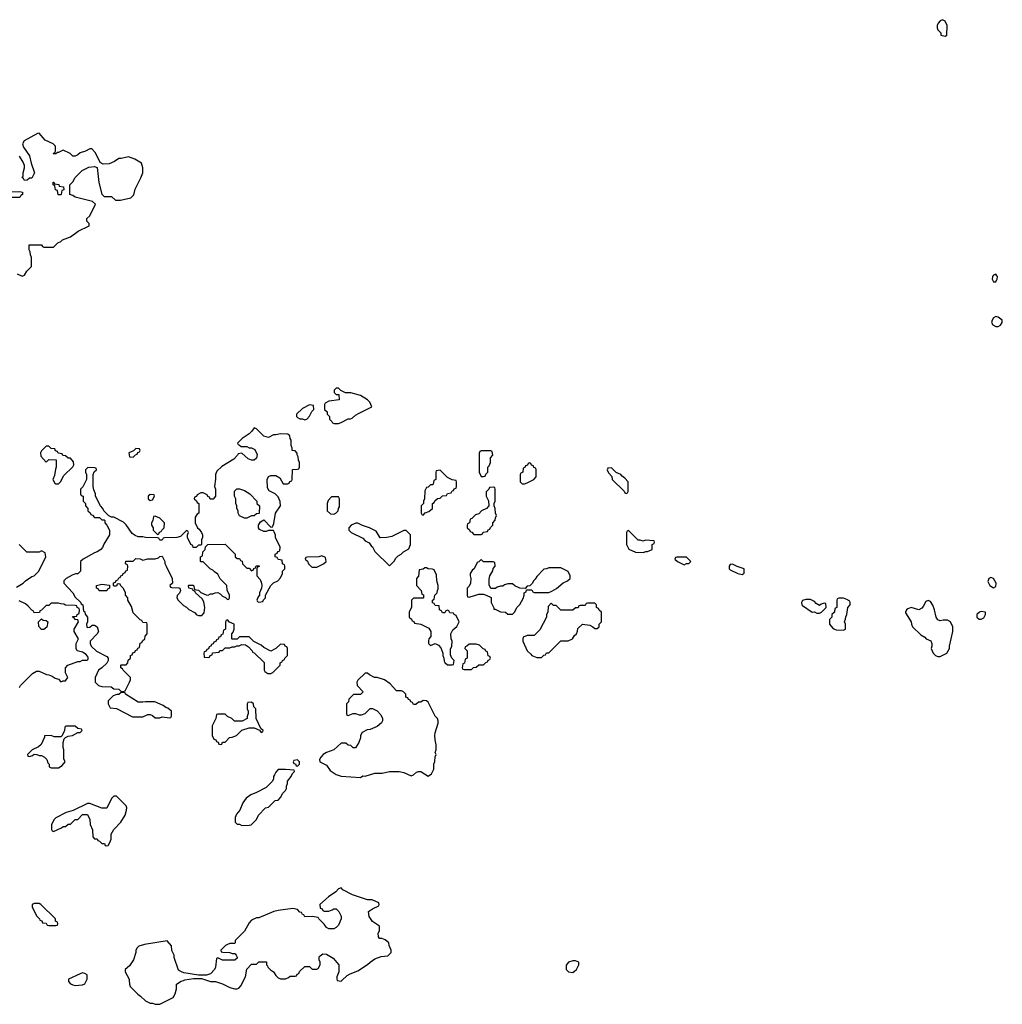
# Model space of a CAD drawing. Header units: inches. Extents: x 2701622 to 2964296, y 496201 to 720542.
# Tile 214 of 256: x 2831910 to 2840044, y 599802 to 607958. Entities that reach past the tile are written whole.
import ezdxf

# ---------------------------------------------------------------- set-up
doc = ezdxf.new("R2010")
doc.units = ezdxf.units.IN
doc.header["$MEASUREMENT"] = 0
for name, color, linetype in [('C8539', 7, 'Continuous'), ('C8630', 7, 'Continuous'), ('C8640', 7, 'Continuous')]:
    doc.layers.add(name, color=color, linetype=linetype)

msp = doc.modelspace()

# ---------------------------------------------------------------- linework, layer by layer
at = {"layer": 'C8539', "color": 4, "elevation": 4}
for points in [[(2832314, 600000), (2832314, 599990), (2832331.6, 599971.6), (2832350, 599962), (2832370, 599958), (2832430, 599962), (2832448.4, 599971.6), (2832462.9, 600000)], [(2832816.5, 600000), (2832818, 599970), (2832824.7, 599950), (2832887.1, 599887.1), (2832910.7, 599870.7), (2832950, 599832), (2832990, 599812), (2833010, 599812), (2833030, 599802), (2833070, 599802), (2833180.4, 599859.6), (2833198, 599890), (2833208.7, 599930), (2833209, 599970), (2833247, 599993), (2833266.9, 600000)], [(2833464.4, 600000), (2833490, 599992), (2833530, 599991.3), (2833590, 599971), (2833650, 599941), (2833690, 599931.3), (2833710, 599931.3), (2833723.1, 599936.9), (2833743.1, 599956.9), (2833763.7, 600000)], [(2834537.3, 600000), (2834538, 599998), (2834570, 599994), (2834576.6, 600000)]]:
    msp.add_lwpolyline(points, dxfattribs=at)
at = {"layer": 'C8630', "color": 4, "elevation": 4}
for points in [[(2839550, 607958), (2839530, 607948), (2839512, 607930), (2839504.7, 607910), (2839504.7, 607890), (2839510, 607874), (2839534, 607850), (2839534, 607830), (2839570, 607822), (2839586, 607830), (2839588, 607910), (2839570, 607946)], [(2832250, 606506), (2832227.3, 606507.3), (2832222, 606542), (2832206, 606550), (2832202, 606582), (2832186, 606590), (2832187.3, 606612.7), (2832192.7, 606612.7), (2832198, 606598), (2832232.7, 606592.7), (2832238, 606578), (2832272.7, 606572.7), (2832274, 606550), (2832258, 606542), (2832254, 606510)], [(2834550, 604906), (2834530, 604906), (2834514, 604890), (2834514, 604870), (2834530, 604854), (2834552.7, 604852.7), (2834554, 604810), (2834470, 604798), (2834438, 604782), (2834434, 604770), (2834434, 604730), (2834454, 604710), (2834454, 604690), (2834474, 604670), (2834474, 604650), (2834494, 604630), (2834498, 604618), (2834512.7, 604612.7), (2834550, 604612), (2834570, 604622), (2834628.9, 604651.1), (2834648.4, 604651.6), (2834662, 604658), (2834690, 604682), (2834720.2, 604699.8), (2834826, 604750), (2834808, 604790), (2834788, 604810), (2834730, 604844), (2834650, 604868), (2834608, 604868), (2834567.3, 604887.3)], [(2834310, 604768), (2834250, 604738), (2834202, 604690), (2834202, 604670), (2834210, 604662), (2834230, 604652), (2834250, 604652), (2834270, 604644.7), (2834286, 604650), (2834310, 604674), (2834328.4, 604711.6), (2834346, 604730), (2834342, 604762)], [(2833850, 604578), (2833832, 604550), (2833810, 604528), (2833751.6, 604488.4), (2833714, 604450), (2833718, 604438), (2833730, 604434), (2833742, 604422), (2833790, 604422), (2833810, 604412), (2833830, 604412), (2833856.9, 604396.9), (2833876.9, 604356.9), (2833870, 604326), (2833850, 604308), (2833830, 604308), (2833800.2, 604320.2), (2833750, 604366), (2833718, 604362), (2833714, 604350), (2833683.6, 604316.4), (2833582, 604258), (2833541, 604219), (2833531.3, 604190), (2833531.1, 604151.1), (2833522, 604090), (2833532, 604070), (2833532, 604010), (2833512.7, 603987.3), (2833487.3, 603987.3), (2833482, 604002), (2833467.3, 604007.3), (2833462, 604022), (2833430, 604038), (2833410, 604038), (2833378, 604022), (2833372.7, 604007.3), (2833358, 604002), (2833354, 603990), (2833372.7, 603972.7), (2833378, 603958), (2833394, 603950), (2833394, 603870), (2833378, 603862), (2833363.6, 603836.4), (2833362, 603790), (2833382, 603750), (2833396.9, 603736.9), (2833414, 603710), (2833422, 603690), (2833422, 603670), (2833414, 603650), (2833414, 603610), (2833410, 603606), (2833390, 603606), (2833370, 603586), (2833347.3, 603587.3), (2833342, 603602), (2833326, 603610), (2833298, 603670), (2833298, 603690), (2833306, 603710), (2833302, 603722), (2833290, 603726), (2833242, 603678), (2833210, 603668.7), (2833110, 603666), (2833098, 603662), (2833090, 603648), (2833070, 603648), (2833062, 603662), (2833050, 603666), (2832951.1, 603668.9), (2832930, 603675.3), (2832890, 603675.3), (2832864.7, 603684.7), (2832842, 603702), (2832792.5, 603772.5), (2832770, 603795.3), (2832690, 603838), (2832670, 603838), (2832648.4, 603848.4), (2832606, 603890), (2832598, 603910), (2832578, 603930), (2832538, 604010), (2832538, 604030), (2832523.1, 604063.1), (2832518, 604090), (2832518, 604190), (2832527.3, 604212.7), (2832546, 604230), (2832542, 604242), (2832530, 604246), (2832472.7, 604247.3), (2832454, 604230), (2832454, 604210), (2832462, 604190), (2832462, 604150), (2832431.6, 604088.4), (2832414, 604070), (2832414, 604030), (2832418, 604018), (2832434, 604010), (2832434, 603970), (2832454, 603950), (2832454, 603930), (2832474, 603910), (2832474, 603890), (2832492.7, 603872.7), (2832498, 603858), (2832512.7, 603852.7), (2832530, 603834), (2832570, 603834), (2832590, 603814), (2832610, 603814), (2832614, 603810), (2832614, 603790), (2832631.6, 603771.6), (2832652, 603730), (2832652, 603690), (2832606.4, 603613.6), (2832595.3, 603584.7), (2832582, 603570), (2832550, 603548.7), (2832530, 603542), (2832434, 603490), (2832414, 603470), (2832414, 603390), (2832391.6, 603368.4), (2832372.7, 603367.3), (2832343.6, 603356.4), (2832294, 603330), (2832274, 603310), (2832274, 603290), (2832351.1, 603211.1), (2832370, 603174), (2832412.7, 603132.7), (2832418, 603118), (2832431.6, 603111.6), (2832438, 603058), (2832450, 603054), (2832452.7, 603032.7), (2832472, 603010), (2832472, 602970), (2832462, 602950), (2832466.4, 602926.4), (2832470, 602922), (2832490, 602924.7), (2832510, 602942), (2832530, 602942), (2832551.3, 602930), (2832562, 602890), (2832552, 602870), (2832492, 602810), (2832492, 602790), (2832502, 602770), (2832546.4, 602726.4), (2832630, 602682), (2832642, 602670), (2832642, 602650), (2832631.1, 602628.9), (2832591.1, 602588.9), (2832562, 602570), (2832534, 602510), (2832534, 602470), (2832563.6, 602443.6), (2832590, 602434), (2832667.3, 602432.7), (2832690, 602414), (2832730, 602412), (2832750, 602394), (2832770, 602394), (2832782, 602398), (2832818, 602470), (2832826, 602490), (2832826, 602510), (2832766, 602570), (2832762, 602582), (2832746, 602590), (2832746, 602610), (2832750, 602614), (2832790, 602614), (2832806, 602630), (2832808.7, 602651.3), (2832826, 602670), (2832826, 602690), (2832842, 602698), (2832847.3, 602712.7), (2832862, 602718), (2832867.3, 602732.7), (2832882, 602738), (2832887.3, 602752.7), (2832902, 602758), (2832907.3, 602792.7), (2832922, 602798), (2832927.3, 602812.7), (2832946, 602830), (2832947.3, 602852.7), (2832966, 602870), (2832966, 602950), (2832962, 602962), (2832930, 602966), (2832922, 602982), (2832907.3, 602987.3), (2832850, 603046), (2832836.4, 603096.4), (2832806, 603150), (2832806, 603170), (2832786, 603190), (2832786, 603210), (2832770, 603246), (2832747.3, 603267.3), (2832742, 603282), (2832730, 603286), (2832718, 603282), (2832710, 603266), (2832690, 603266), (2832686, 603270), (2832687.3, 603292.7), (2832702, 603298), (2832707.3, 603312.7), (2832722, 603318), (2832730, 603334), (2832742, 603338), (2832746, 603350), (2832762, 603358), (2832766, 603370), (2832782, 603378), (2832787.3, 603392.7), (2832802, 603398), (2832806, 603430), (2832802, 603442), (2832786, 603450), (2832787.3, 603472.7), (2832850, 603474), (2832870, 603494), (2832907.3, 603492.7), (2832930, 603482), (2832970, 603491.3), (2833030, 603491.3), (2833059, 603501), (2833070, 603512), (2833090, 603514), (2833112, 603470), (2833112.7, 603452.7), (2833122, 603430), (2833172, 603330), (2833174, 603290), (2833154, 603270), (2833158, 603258), (2833170, 603254), (2833227.3, 603252.7), (2833234, 603250), (2833239.6, 603239.6), (2833242, 603230), (2833231.6, 603208.4), (2833212.7, 603187.3), (2833212, 603170), (2833222, 603150), (2833265.4, 603105.4), (2833290, 603092), (2833310, 603072), (2833363.6, 603043.6), (2833371.6, 603031.6), (2833390, 603022), (2833416.4, 603023.6), (2833436.4, 603043.6), (2833442, 603090), (2833434.6, 603134.6), (2833420.4, 603160.4), (2833366, 603210), (2833362, 603222), (2833346, 603230), (2833342, 603242), (2833308.9, 603248.9), (2833306, 603270), (2833310, 603274), (2833350, 603274), (2833358, 603238), (2833390, 603232), (2833410, 603212), (2833452.7, 603192.7), (2833470, 603192), (2833490, 603202), (2833510, 603202), (2833528.9, 603211.1), (2833550, 603212), (2833570, 603202), (2833590, 603182), (2833612.7, 603172.7), (2833630, 603154), (2833642, 603158), (2833646, 603170), (2833646, 603190), (2833627.3, 603232.7), (2833626, 603270), (2833570, 603326), (2833550, 603366), (2833523.1, 603383.1), (2833510, 603398), (2833486, 603410), (2833430, 603466), (2833410, 603466), (2833406, 603470), (2833406, 603510), (2833422, 603518), (2833426, 603550), (2833446, 603570), (2833447.3, 603592.7), (2833468.4, 603611.6), (2833610, 603614), (2833694, 603530), (2833694, 603510), (2833710, 603494), (2833730, 603494), (2833738, 603478), (2833752.7, 603472.7), (2833754, 603450), (2833790, 603414), (2833810, 603414), (2833830, 603394), (2833842, 603398), (2833847.3, 603412.7), (2833862, 603418), (2833867.3, 603432.7), (2833892.7, 603432.7), (2833892.7, 603427.3), (2833878, 603422), (2833874, 603410), (2833874, 603350), (2833899.6, 603319.6), (2833911.6, 603291.6), (2833914, 603270), (2833911.6, 603248.4), (2833894, 603210), (2833894, 603190), (2833883.6, 603176.4), (2833874, 603150), (2833878, 603138), (2833890, 603134), (2833922, 603138), (2833927.3, 603152.7), (2833946, 603170), (2833946, 603190), (2833988.9, 603271.1), (2834010, 603292), (2834046, 603310), (2834070, 603334), (2834086, 603370), (2834086, 603390), (2834106, 603410), (2834106, 603430), (2834102, 603442), (2834086, 603450), (2834082, 603482), (2834050, 603486), (2834042, 603502), (2834026, 603510), (2834026, 603530), (2834042, 603538), (2834050, 603554), (2834062, 603558), (2834066, 603590), (2834028, 603670), (2834027.3, 603687.3), (2834016.4, 603716.4), (2834010, 603726), (2833970, 603728), (2833950, 603718), (2833930, 603718), (2833896.4, 603736.4), (2833886, 603750), (2833886, 603770), (2833902, 603798), (2833930, 603814), (2833990, 603754), (2834002, 603758), (2834014.6, 603785.4), (2834028.7, 603870), (2834068, 603930), (2834067.3, 603967.3), (2834050, 604006), (2834026, 604030), (2833976.4, 604056.4), (2833960.4, 604080.4), (2833958, 604150), (2833970, 604174), (2833990, 604182), (2834030, 604182), (2834063.6, 604163.6), (2834090, 604114), (2834130, 604114), (2834142, 604118), (2834147.3, 604132.7), (2834162, 604138), (2834166, 604150), (2834167.3, 604232.7), (2834210, 604234), (2834222, 604238), (2834226, 604250), (2834226, 604290), (2834218, 604310), (2834216.4, 604336.4), (2834207.3, 604352.7), (2834207.3, 604367.3), (2834190, 604386), (2834166, 604390), (2834166, 604410), (2834158, 604430), (2834156.4, 604476.4), (2834148, 604490), (2834146, 604510), (2834130, 604526), (2834070, 604528), (2834030, 604518), (2834010, 604518), (2833970, 604498), (2833930, 604508.7), (2833870, 604568)], [(2832150, 604426), (2832130, 604426), (2832090, 604386), (2832082, 604370), (2832083.6, 604343.6), (2832130, 604294), (2832150, 604314), (2832212.7, 604312.7), (2832212.7, 604252.7), (2832205.4, 604234.6), (2832196.9, 604183.1), (2832184.7, 604150), (2832199.6, 604119.6), (2832210, 604112), (2832230, 604112), (2832248, 604130), (2832276.4, 604183.6), (2832350, 604254), (2832358, 604270), (2832356.4, 604296.4), (2832330, 604326), (2832310, 604326), (2832290, 604346), (2832267.3, 604347.3), (2832262, 604362), (2832227.3, 604367.3), (2832222, 604382), (2832207.3, 604387.3), (2832202, 604402), (2832170, 604406)], [(2832870, 604406), (2832852.7, 604387.3), (2832814, 604370), (2832818, 604338), (2832850, 604334), (2832867.3, 604352.7), (2832882, 604358), (2832887.3, 604372.7), (2832902, 604378), (2832906, 604390), (2832902, 604402)], [(2835810, 604386), (2835730, 604386), (2835718, 604382), (2835712.7, 604367.3), (2835714, 604210), (2835730, 604174), (2835750, 604174), (2835762, 604178), (2835767.3, 604192.7), (2835786, 604210), (2835786, 604250), (2835796.4, 604263.6), (2835806, 604290), (2835806, 604330), (2835826, 604350), (2835822, 604382)], [(2836130, 604286), (2836118, 604282), (2836112.7, 604267.3), (2836098, 604262), (2836092.7, 604247.3), (2836078, 604242), (2836074, 604210), (2836058, 604202), (2836054, 604190), (2836054, 604130), (2836070, 604114), (2836090, 604114), (2836110, 604122), (2836166, 604150), (2836186, 604170), (2836186, 604230), (2836182, 604242), (2836167.3, 604247.3), (2836162, 604262), (2836147.3, 604267.3), (2836142, 604282)], [(2835390, 604226), (2835358, 604222), (2835354, 604210), (2835354, 604150), (2835338, 604142), (2835334, 604110), (2835330, 604106), (2835310, 604106), (2835290, 604086), (2835278, 604082), (2835263.6, 604056.4), (2835262, 603990), (2835254, 603970), (2835254, 603950), (2835234, 603930), (2835234, 603870), (2835238, 603858), (2835250, 603854), (2835267.3, 603872.7), (2835296.4, 603883.6), (2835326, 603910), (2835326, 603950), (2835342, 603958), (2835347.3, 603972.7), (2835367.3, 603992.7), (2835390, 603994), (2835410, 604014), (2835442, 604018), (2835450, 604034), (2835482, 604038), (2835490, 604054), (2835502, 604058), (2835507.3, 604072.7), (2835522, 604078), (2835526, 604090), (2835526, 604130), (2835522, 604142), (2835490, 604146), (2835450, 604166)], [(2836810, 604246), (2836778, 604242), (2836774, 604230), (2836783.6, 604203.6), (2836812.7, 604172.7), (2836814, 604150), (2836912.7, 604052.7), (2836918, 604038), (2836930, 604034), (2836942, 604038), (2836946, 604050), (2836946, 604130), (2836920.4, 604160.4), (2836896.4, 604176.4), (2836886, 604190), (2836847.3, 604207.3)], [(2833770, 603828), (2833730, 603848), (2833718, 603870), (2833718, 603890), (2833708.4, 603908.4), (2833708, 603930), (2833698, 603950), (2833698, 603990), (2833688, 604010), (2833688.4, 604051.6), (2833708.4, 604071.6), (2833730, 604071.3), (2833770, 604058), (2833814, 604030), (2833874, 603970), (2833874, 603950), (2833894, 603930), (2833892.7, 603867.3), (2833870, 603866), (2833851.6, 603848.4), (2833830, 603848), (2833790, 603828)], [(2835830, 604086), (2835798, 604082), (2835794, 604070), (2835772.7, 604047.3), (2835772, 604010), (2835791.6, 603971.6), (2835794, 603930), (2835774, 603910), (2835734, 603890), (2835710, 603866), (2835683.6, 603856.4), (2835652.7, 603827.3), (2835638, 603822), (2835634, 603790), (2835618, 603782), (2835614, 603770), (2835614, 603750), (2835632.7, 603732.7), (2835638, 603718), (2835652.7, 603712.7), (2835670, 603694), (2835730, 603694), (2835742, 603698), (2835747.3, 603712.7), (2835782, 603718), (2835787.3, 603732.7), (2835802, 603738), (2835807.3, 603752.7), (2835826, 603770), (2835826, 603790), (2835847.3, 603812.7), (2835848.4, 603831.6), (2835858, 603850), (2835848, 603870), (2835846, 603910), (2835838, 603930), (2835838, 603950), (2835846, 603970), (2835847.3, 604067.3), (2835842, 604082)], [(2832990, 604026), (2832974, 604010), (2832974, 603990), (2832990, 603974), (2833010, 603982), (2833026, 604010), (2833022, 604022)], [(2834550, 604006), (2834490, 604006), (2834463.6, 603976.4), (2834454, 603950), (2834454, 603890), (2834483.6, 603863.6), (2834510, 603862), (2834526, 603870), (2834546, 603890), (2834548, 603910), (2834556.4, 603923.6), (2834558, 603990)], [(2833030, 603846), (2833018, 603842), (2833011.6, 603808.4), (2833002, 603790), (2833002, 603770), (2833014, 603750), (2833014, 603730), (2833050, 603694), (2833062, 603698), (2833067.3, 603712.7), (2833082, 603718), (2833086, 603730), (2833106, 603750), (2833108, 603790), (2833070, 603828)], [(2834710, 603788), (2834692.7, 603787.3), (2834654, 603770), (2834634, 603750), (2834634, 603730), (2834654, 603710), (2834750, 603662), (2834770, 603642), (2834803.6, 603623.6), (2834819.6, 603599.6), (2834831.3, 603591.3), (2834850, 603554), (2834970, 603434), (2835010, 603474), (2835023.1, 603496.9), (2835043.1, 603516.9), (2835068.4, 603531.6), (2835086, 603550), (2835130, 603574), (2835146, 603610), (2835146, 603690), (2835110, 603726), (2835090, 603726), (2834990, 603678), (2834950, 603668), (2834892.7, 603667.3), (2834860.4, 603720.4), (2834806, 603750), (2834748.9, 603768.9)], [(2836950, 603726), (2836938, 603722), (2836934, 603710), (2836934, 603610), (2836951.6, 603571.6), (2837006.4, 603546.4), (2837070, 603544.7), (2837092.7, 603552.7), (2837107.3, 603552.7), (2837146, 603570), (2837146, 603610), (2837162, 603618), (2837166, 603630), (2837162, 603642), (2837090, 603648), (2837070, 603638), (2837047.3, 603647.3), (2837030, 603648)], [(2834410, 603518), (2834387.3, 603507.3), (2834290, 603506), (2834278, 603502), (2834274, 603490), (2834292, 603472), (2834302, 603450), (2834325.4, 603425.4), (2834330, 603422), (2834370, 603422), (2834426, 603450), (2834446, 603470), (2834442, 603502)], [(2835730, 603486), (2835710, 603466), (2835698, 603462), (2835672, 603410), (2835659.6, 603400.4), (2835638, 603370), (2835638, 603350), (2835644.7, 603330), (2835642, 603290), (2835630, 603266), (2835614, 603250), (2835614, 603190), (2835618, 603178), (2835630, 603174), (2835710, 603198), (2835750, 603198), (2835771.6, 603191.6), (2835812.7, 603172.7), (2835814, 603130), (2835834, 603086), (2835834, 603074), (2835846, 603074), (2835890, 603054), (2835931.6, 603051.6), (2835950, 603034), (2835990, 603034), (2836010, 603054), (2836026, 603090), (2836050, 603114), (2836076.4, 603163.6), (2836086, 603190), (2836086, 603210), (2836102, 603218), (2836106, 603234), (2836150, 603234), (2836158, 603218), (2836170, 603214), (2836290, 603212), (2836316.4, 603223.6), (2836354.6, 603245.4), (2836410, 603294), (2836446, 603310), (2836466, 603330), (2836466, 603350), (2836450, 603386), (2836390, 603418), (2836290, 603418), (2836271.6, 603408.4), (2836250, 603406), (2836190, 603346), (2836176.9, 603323.1), (2836162, 603310), (2836154, 603290), (2836132.7, 603267.3), (2836110, 603266), (2836094, 603246), (2836050, 603248), (2836008.4, 603268.4), (2835990, 603286), (2835950, 603286), (2835923.6, 603276.4), (2835910, 603266), (2835890, 603266), (2835863.6, 603256.4), (2835850, 603246), (2835810, 603246), (2835796.4, 603276.4), (2835796.4, 603323.6), (2835802, 603350), (2835827.3, 603392.7), (2835828, 603412), (2835846, 603430), (2835842, 603462), (2835830, 603466), (2835750, 603466)], [(2837430, 603506), (2837350, 603506), (2837338, 603502), (2837334, 603490), (2837354, 603470), (2837410, 603442), (2837430, 603454), (2837450, 603454), (2837466, 603470)], [(2835276.4, 603416.4), (2835263.6, 603416.4), (2835250, 603406), (2835218, 603402), (2835211.6, 603348.4), (2835194, 603330), (2835194, 603270), (2835234, 603230), (2835238, 603198), (2835252.7, 603192.7), (2835254, 603170), (2835250, 603166), (2835170, 603166), (2835154, 603150), (2835152.7, 603092.7), (2835134, 603050), (2835134, 603010), (2835152.7, 602992.7), (2835158, 602978), (2835172.7, 602972.7), (2835178, 602958), (2835231.6, 602951.6), (2835296.9, 602916.9), (2835312, 602890), (2835312, 602850), (2835298, 602830), (2835292.7, 602812.7), (2835294, 602790), (2835310, 602774), (2835350, 602792), (2835376.9, 602776.9), (2835396, 602756), (2835412, 602710), (2835412, 602690), (2835422, 602670), (2835423.6, 602643.6), (2835430, 602634), (2835450, 602614), (2835490, 602614), (2835502, 602618), (2835506, 602650), (2835488, 602668), (2835476.4, 602696.4), (2835476.4, 602743.6), (2835488, 602770), (2835488.7, 602810), (2835482, 602830), (2835478, 602870), (2835496.4, 602903.6), (2835528.4, 602931.6), (2835548, 602970), (2835522, 603022), (2835506, 603030), (2835502, 603042), (2835470, 603046), (2835462, 603062), (2835450, 603066), (2835438, 603062), (2835430, 603046), (2835410, 603046), (2835402, 603062), (2835386, 603070), (2835382, 603102), (2835350, 603106), (2835342, 603122), (2835327.3, 603127.3), (2835326, 603150), (2835342, 603158), (2835346, 603190), (2835366, 603210), (2835368, 603230), (2835375.3, 603244.7), (2835375.3, 603270), (2835362, 603310), (2835360.4, 603360.4), (2835342, 603402), (2835327.3, 603407.3), (2835290, 603408)], [(2837810, 603448), (2837790, 603446), (2837782, 603430), (2837782, 603410), (2837790, 603402), (2837854, 603370), (2837890, 603362), (2837907.3, 603372.7), (2837906, 603410), (2837848.4, 603428.4)], [(2839950, 603338), (2839931.6, 603328.4), (2839925.4, 603305.4), (2839942, 603270), (2839970, 603251.3), (2839990, 603262), (2839992.7, 603290), (2839970, 603328)], [(2832630, 603226), (2832567.3, 603227.3), (2832562, 603242), (2832546, 603250), (2832546, 603270), (2832590, 603282), (2832652.7, 603272.7), (2832654, 603250), (2832638, 603242)], [(2838456.4, 603156.4), (2838416.4, 603156.4), (2838390, 603146), (2838382, 603130), (2838384.7, 603110), (2838390, 603104.7), (2838470, 603051.3), (2838490, 603052), (2838510, 603042), (2838530, 603042), (2838546, 603050), (2838586, 603090), (2838582, 603122), (2838570, 603126), (2838543.6, 603116.4), (2838530, 603106), (2838503.1, 603123.1), (2838490, 603138)], [(2838730, 603166), (2838690, 603166), (2838678, 603162), (2838674, 603150), (2838674, 603090), (2838658, 603082), (2838654, 603050), (2838634, 603030), (2838634, 603010), (2838614, 602990), (2838614, 602950), (2838639.6, 602919.6), (2838654, 602910), (2838670, 602904.7), (2838730, 602902), (2838746, 602910), (2838746, 602950), (2838738, 602970), (2838747.3, 602992.7), (2838748.4, 603011.6), (2838758, 603030), (2838766, 603090), (2838786, 603110), (2838786, 603130), (2838782, 603142), (2838756.4, 603156.4)], [(2839430, 603148), (2839410, 603138), (2839390, 603098), (2839376.9, 603083.1), (2839354, 603070), (2839290, 603088), (2839262, 603078), (2839252, 603070), (2839242, 603050), (2839243.6, 603043.6), (2839290.9, 602970.9), (2839292, 602950), (2839302, 602930), (2839370, 602862), (2839403.6, 602843.6), (2839414, 602830), (2839452.7, 602812.7), (2839462, 602790), (2839462, 602770), (2839454, 602750), (2839472, 602710), (2839490, 602692), (2839510, 602682), (2839530, 602682), (2839586, 602710), (2839608, 602750), (2839608, 602770), (2839635.3, 602890), (2839634, 602930), (2839614, 602970), (2839590, 602984), (2839555.3, 602984.7), (2839530, 602978), (2839510, 602986), (2839495.3, 603010), (2839484, 603070), (2839468.9, 603108.9), (2839450, 603138)], [(2836670, 603126), (2836610, 603126), (2836598, 603122), (2836590, 603106), (2836550, 603106), (2836538, 603102), (2836532.7, 603087.3), (2836510, 603086), (2836490, 603066), (2836390, 603066), (2836350, 603106), (2836330, 603106), (2836310, 603126), (2836283.6, 603096.4), (2836282, 603050), (2836272, 603030), (2836271.6, 603008.4), (2836216.9, 602903.1), (2836170, 602858), (2836110, 602858), (2836078, 602842), (2836074, 602830), (2836074, 602810), (2836112, 602730), (2836141, 602701), (2836150, 602692), (2836190, 602674), (2836230, 602674), (2836250, 602694), (2836262, 602698), (2836270, 602714), (2836290, 602714), (2836390, 602814), (2836450, 602812), (2836486, 602830), (2836503.1, 602856.9), (2836518, 602870), (2836527.3, 602892.7), (2836530, 602914), (2836568, 602952), (2836630, 602942), (2836654, 602930), (2836670, 602914), (2836690, 602914), (2836706, 602930), (2836706, 602950), (2836726, 602970), (2836726, 603050), (2836707.3, 603067.3), (2836702, 603082), (2836686, 603090), (2836686, 603110)], [(2839870, 603055.3), (2839854, 603050), (2839834, 603030), (2839834, 603010), (2839852.7, 602992.7), (2839870, 602992), (2839890, 603002), (2839906, 603030), (2839906, 603050)], [(2832090, 602908), (2832067.3, 602932.7), (2832066, 602970), (2832090, 602994), (2832103.6, 602983.6), (2832130, 602982), (2832142, 602970), (2832135.3, 602924.7), (2832110, 602908)], [(2833630, 602986), (2833618, 602982), (2833614, 602970), (2833614, 602910), (2833598, 602902), (2833592.7, 602867.3), (2833578, 602862), (2833572.7, 602847.3), (2833558, 602842), (2833552.7, 602827.3), (2833538, 602822), (2833532.7, 602807.3), (2833518, 602802), (2833512.7, 602787.3), (2833498, 602782), (2833492.7, 602767.3), (2833478, 602762), (2833472.7, 602747.3), (2833458, 602742), (2833452.7, 602727.3), (2833438, 602722), (2833434, 602710), (2833438, 602678), (2833470, 602674), (2833482, 602678), (2833487.3, 602692.7), (2833502, 602698), (2833507.3, 602712.7), (2833562, 602718), (2833567.3, 602732.7), (2833590, 602734), (2833610, 602754), (2833650, 602754), (2833670, 602762), (2833690, 602762), (2833708.4, 602771.6), (2833727.3, 602772.7), (2833750, 602782), (2833779.6, 602779.6), (2833803.6, 602763.6), (2833834, 602730), (2833838, 602718), (2833850, 602714), (2833932.7, 602632.7), (2833934, 602570), (2833938, 602558), (2833963.6, 602543.6), (2833990, 602542), (2834006, 602550), (2834066, 602610), (2834066, 602630), (2834082, 602638), (2834086, 602650), (2834102, 602658), (2834106, 602670), (2834126, 602690), (2834126, 602750), (2834122, 602762), (2834107.3, 602767.3), (2834102, 602782), (2834070, 602786), (2834030, 602748), (2833990, 602728), (2833930, 602758), (2833910, 602778), (2833848.4, 602808.4), (2833810, 602846), (2833730, 602846), (2833710, 602826), (2833670, 602826), (2833666, 602830), (2833666, 602870), (2833676.4, 602883.6), (2833686, 602910), (2833686, 602950), (2833647.3, 602967.3)], [(2835690, 602786), (2835630, 602786), (2835612.7, 602767.3), (2835598, 602762), (2835594, 602750), (2835614, 602730), (2835614, 602670), (2835598, 602662), (2835592.7, 602627.3), (2835578, 602622), (2835574, 602590), (2835578, 602578), (2835590, 602574), (2835650, 602574), (2835667.3, 602592.7), (2835690, 602594), (2835710, 602614), (2835750, 602614), (2835767.3, 602632.7), (2835782, 602638), (2835787.3, 602652.7), (2835802, 602658), (2835806, 602670), (2835802, 602682), (2835787.3, 602687.3), (2835782, 602722), (2835767.3, 602727.3), (2835762, 602742), (2835747.3, 602747.3), (2835716.4, 602776.4)], [(2834790, 602546), (2834770, 602546), (2834710, 602486), (2834702, 602470), (2834703.6, 602443.6), (2834754, 602390), (2834730, 602368), (2834672.7, 602367.3), (2834634, 602330), (2834631.6, 602308.4), (2834614, 602290), (2834614, 602210), (2834618, 602198), (2834630, 602194), (2834670, 602212), (2834690, 602212), (2834719.6, 602199.6), (2834740.4, 602199.6), (2834770, 602212), (2834810, 602252), (2834830, 602252), (2834870, 602232), (2834899.8, 602199.8), (2834912, 602170), (2834912, 602150), (2834905.4, 602134.6), (2834870, 602102), (2834810, 602078), (2834785.4, 602074.6), (2834745.4, 602054.6), (2834732, 602030), (2834731.1, 602008.9), (2834718, 601970), (2834690, 601926), (2834670, 601926), (2834650, 601946), (2834628.4, 601948.4), (2834610, 601966), (2834570, 601966), (2834510.9, 601909.1), (2834450, 601888.7), (2834422, 601870), (2834402, 601850), (2834392, 601830), (2834394, 601810), (2834450, 601782), (2834479.6, 601739.6), (2834530, 601704.7), (2834571.6, 601691.6), (2834730, 601682), (2834750, 601694), (2834770, 601692), (2834850, 601718), (2834910, 601718), (2834970, 601731.3), (2835051.1, 601731.1), (2835090, 601722), (2835150, 601694), (2835170, 601702), (2835194.6, 601725.4), (2835210, 601731.3), (2835230, 601731.3), (2835290, 601692), (2835318, 601710), (2835338, 601750), (2835338, 601790), (2835347.3, 601812.7), (2835348.4, 601851.6), (2835358, 601870), (2835348.7, 601888.7), (2835358, 601910), (2835358, 601950), (2835348.4, 601991.6), (2835346, 602030), (2835348, 602050), (2835375.3, 602130), (2835375.3, 602150), (2835368, 602170), (2835349.1, 602189.1), (2835290, 602306), (2835276.4, 602316.4), (2835250, 602318), (2835230, 602306), (2835210, 602306), (2835190, 602286), (2835170, 602286), (2835162, 602302), (2835147.3, 602307.3), (2835142, 602322), (2835127.3, 602327.3), (2835122, 602342), (2835107.3, 602347.3), (2835106, 602370), (2835086, 602390), (2835070, 602398), (2835030, 602398), (2834976.5, 602456.5), (2834930, 602488.7), (2834870, 602508.7), (2834846, 602510), (2834806, 602530)], [(2832770, 602386), (2832750, 602386), (2832731.6, 602368.4), (2832712.7, 602367.3), (2832683.6, 602356.4), (2832643.6, 602316.4), (2832642, 602290), (2832658, 602258), (2832711.6, 602251.6), (2832843.6, 602183.6), (2832930, 602182), (2832970, 602202), (2832990, 602202), (2833010, 602194), (2833030, 602174), (2833070, 602174), (2833090, 602182), (2833150, 602174), (2833162, 602178), (2833166, 602190), (2833166, 602230), (2833136.4, 602256.4), (2833120.4, 602260.4), (2833096.4, 602276.4), (2833027.3, 602307.3), (2832950, 602308.7), (2832930, 602304), (2832890, 602304), (2832786, 602370), (2832782, 602382)], [(2833830, 602306), (2833798, 602302), (2833794, 602290), (2833794, 602250), (2833802, 602230), (2833802, 602210), (2833792.7, 602187.3), (2833791.6, 602168.4), (2833751.6, 602148.4), (2833688.4, 602148.4), (2833666, 602170), (2833630, 602186), (2833610, 602206), (2833550, 602206), (2833538, 602202), (2833534, 602170), (2833502, 602110), (2833502, 602030), (2833518, 601998), (2833532.7, 601992.7), (2833538, 601978), (2833552.7, 601972.7), (2833558, 601958), (2833570, 601954), (2833582, 601958), (2833590, 601974), (2833610, 601974), (2833647.3, 602012.7), (2833670, 602014), (2833706, 602030), (2833750, 602072), (2833808.4, 602091.6), (2833851.6, 602091.6), (2833894, 602074), (2833910, 602054), (2833922, 602058), (2833926, 602070), (2833906, 602086), (2833868.4, 602168.4), (2833866, 602250), (2833847.3, 602267.3), (2833846, 602290)], [(2832292.7, 602107.3), (2832283.6, 602096.4), (2832282, 602070), (2832265.4, 602034.6), (2832258, 602022), (2832250, 602018), (2832196.4, 602016.4), (2832170, 602028), (2832114, 602026), (2832114, 602014), (2832086.4, 601953.6), (2832065.4, 601934.6), (2832014, 601910), (2831974, 601870), (2831978, 601858), (2831990, 601854), (2832016.4, 601863.6), (2832030, 601874), (2832051.6, 601871.6), (2832070, 601862), (2832090, 601862), (2832114, 601850), (2832134, 601830), (2832143.6, 601803.6), (2832154, 601790), (2832154, 601770), (2832170, 601762), (2832230, 601762), (2832260.4, 601779.6), (2832286, 601810), (2832276.4, 601836.4), (2832274, 601910), (2832268.7, 601930), (2832268.7, 601971.3), (2832278, 602002), (2832288, 602012), (2832310, 602022), (2832346, 602030), (2832390, 602054), (2832410, 602054), (2832426, 602070), (2832422, 602082), (2832390, 602086), (2832370, 602106)], [(2834210, 601826), (2834178, 601822), (2834174, 601810), (2834178, 601798), (2834192.7, 601792.7), (2834198, 601778), (2834210, 601774), (2834226, 601790), (2834226, 601810)], [(2834110, 601748), (2834050, 601746), (2834030, 601726), (2834018, 601702), (2834012, 601690), (2834012, 601670), (2834002, 601650), (2833950, 601598), (2833870, 601555.3), (2833823.5, 601536.5), (2833784.7, 601510), (2833758, 601470), (2833730.9, 601409.1), (2833703.6, 601376.4), (2833694, 601350), (2833694, 601310), (2833710, 601294), (2833730, 601294), (2833750, 601282), (2833810, 601284.7), (2833826, 601290), (2833870, 601334), (2833886, 601370), (2833946, 601430), (2833970, 601434), (2834026, 601490), (2834050, 601494), (2834070, 601514), (2834088.4, 601551.6), (2834110, 601574), (2834118, 601590), (2834118, 601610), (2834128, 601630), (2834128, 601650), (2834158, 601690), (2834167.3, 601712.7), (2834186, 601730), (2834182, 601742)], [(2832710, 601526), (2832690, 601526), (2832670, 601506), (2832630, 601428), (2832590, 601428), (2832490, 601466), (2832470, 601466), (2832351.6, 601408.4), (2832294, 601390), (2832210, 601348), (2832192, 601330), (2832172, 601290), (2832174, 601250), (2832178, 601238), (2832190, 601234), (2832256.4, 601263.6), (2832270, 601274), (2832290, 601274), (2832310, 601294), (2832330, 601294), (2832370, 601334), (2832390, 601334), (2832430, 601374), (2832470, 601374), (2832491.6, 601331.6), (2832492.7, 601292.7), (2832512.7, 601247.3), (2832514, 601190), (2832530, 601174), (2832550, 601174), (2832558, 601158), (2832570, 601154), (2832590, 601134), (2832612.7, 601132.7), (2832618, 601118), (2832630, 601114), (2832642, 601118), (2832656.4, 601143.6), (2832666, 601170), (2832668.4, 601211.6), (2832688, 601250), (2832748.4, 601311.6), (2832782, 601370), (2832795.3, 601410), (2832798, 601430), (2832790, 601446)], [(2832070, 600638), (2832030, 600638), (2832014, 600630), (2832014, 600610), (2832050, 600534), (2832074, 600510), (2832078, 600498), (2832092.7, 600492.7), (2832098, 600478), (2832130, 600474), (2832138, 600458), (2832150, 600454), (2832210, 600454), (2832222, 600458), (2832226, 600470), (2832222, 600482), (2832206, 600490), (2832206, 600510), (2832086, 600630)], [(2836510, 600162), (2836490, 600162), (2836454, 600150), (2836432.7, 600127.3), (2836434, 600090), (2836454, 600070), (2836490, 600064.7), (2836518, 600090), (2836538, 600130), (2836538, 600150)]]:
    msp.add_lwpolyline(points, close=True, dxfattribs=at)
for points in [[(2831890, 605852), (2831930, 605834), (2831950, 605842), (2831970, 605874), (2832007.3, 605912.7), (2832007.3, 605987.3), (2831998, 606010), (2831996.4, 606036.4), (2831987.3, 606052.7), (2831987.3, 606092.7), (2832090, 606094), (2832098, 606078), (2832110, 606074), (2832190, 606074), (2832226, 606110), (2832250, 606122), (2832264.7, 606135.3), (2832330, 606158), (2832394.6, 606205.4), (2832486, 606250), (2832486, 606270), (2832466, 606290), (2832466, 606310), (2832490, 606334), (2832538, 606430), (2832512.5, 606452.5), (2832370, 606489), (2832350, 606502), (2832326, 606510), (2832326, 606590), (2832350, 606614), (2832368.9, 606651.1), (2832426, 606710), (2832483.1, 606736.9), (2832530, 606742), (2832550, 606734), (2832566, 606610), (2832590, 606514), (2832610, 606494), (2832670, 606494), (2832703.6, 606463.6), (2832743.6, 606463.6), (2832830, 606482), (2832853.6, 606506.4), (2832865.6, 606554.4), (2832912.9, 606647.1), (2832928, 606690), (2832928, 606730), (2832918, 606770), (2832863.1, 606803.1), (2832810, 606822), (2832750, 606808), (2832730, 606808), (2832695.3, 606784.7), (2832650, 606765.2), (2832601.2, 606761.2), (2832576.4, 606776.4), (2832536.4, 606856.4), (2832507.3, 606887.3), (2832490, 606888), (2832454, 606870), (2832410, 606855.3), (2832390, 606838), (2832370, 606828.7), (2832350, 606828.7), (2832328.9, 606848.9), (2832270, 606878), (2832230, 606858), (2832222, 606858), (2832210, 606846), (2832190, 606846), (2832188, 606850), (2832202, 606858), (2832206, 606870), (2832206, 606910), (2832186, 606930), (2832120.2, 606960.2), (2832070, 607018), (2832056.4, 607016.4), (2831946.4, 606953.6), (2831932, 606930), (2831942, 606902), (2831991.3, 606830), (2832004.7, 606770), (2832032, 606690), (2832010, 606646), (2831990, 606646), (2831971.6, 606628.4), (2831950, 606626), (2831942, 606642), (2831928, 606650), (2831938, 606662), (2831938, 606690), (2831948.7, 606730), (2831948.7, 606750), (2831938, 606778), (2831908.9, 606828.9)], [(2831830, 606532), (2831910, 606534), (2831934, 606530), (2831934, 606510), (2831918, 606502), (2831910, 606486), (2831830, 606486)], [(2840000, 605836), (2839990, 605849.3), (2839970, 605842.7), (2839962.4, 605830), (2839959.3, 605810), (2839970, 605787.3), (2839990, 605786.8), (2840000, 605804.8)], [(2840000, 605496.5), (2839990, 605499), (2839970, 605488.7), (2839958.8, 605470), (2839954.8, 605450), (2839966.8, 605430), (2839990, 605417.3), (2840000, 605417.3)], [(2831883.1, 603256.9), (2831938, 603290), (2831958, 603310), (2832010, 603344.7), (2832030, 603352), (2832068, 603390), (2832126, 603510), (2832122, 603542), (2832090, 603558), (2832070, 603548), (2831968.4, 603548.4), (2831906, 603610)], [(2831907.3, 602427.3), (2831916.4, 602443.6), (2832016.4, 602543.6), (2832050, 602562), (2832070, 602562), (2832132.7, 602532.7), (2832151.6, 602531.6), (2832179.6, 602519.6), (2832203.6, 602503.6), (2832230, 602494), (2832250, 602474), (2832270, 602482), (2832290, 602482), (2832308, 602510), (2832288.9, 602548.9), (2832288, 602590), (2832308, 602610), (2832390, 602642), (2832410, 602642), (2832430, 602652), (2832467.3, 602652.7), (2832478, 602662), (2832476.4, 602676.4), (2832460.4, 602700.4), (2832430, 602718), (2832386, 602730), (2832378, 602750), (2832378, 602790), (2832398, 602830), (2832362, 602890), (2832362, 602910), (2832398, 602970), (2832390, 602986), (2832368.4, 602988.4), (2832362, 603002), (2832346, 603010), (2832350, 603014), (2832382, 603018), (2832386, 603030), (2832402, 603038), (2832406, 603070), (2832402, 603082), (2832386, 603090), (2832382, 603102), (2832370, 603106), (2832290, 603108), (2832276.4, 603116.4), (2832250, 603118), (2832230, 603126), (2832170, 603126), (2832150, 603106), (2832130, 603106), (2832090, 603066), (2832078, 603062), (2832072.7, 603047.3), (2832030, 603046), (2832022, 603062), (2832010, 603066), (2831980.4, 603100.4), (2831958, 603118), (2831904.7, 603144.7)], [(2834576.6, 600000), (2834620.2, 600039.8), (2834645.6, 600054.4), (2834710, 600078), (2834790, 600131.3), (2834810, 600151.3), (2834850, 600178), (2834903.1, 600196.9), (2834956.4, 600203.6), (2834986, 600230), (2834986, 600250), (2834968.4, 600288.4), (2834966, 600310), (2834936.4, 600336.4), (2834907.3, 600347.3), (2834888.4, 600348.4), (2834880.4, 600360.4), (2834878, 600390), (2834888.4, 600411.6), (2834888, 600450), (2834830, 600488.7), (2834802, 600530), (2834798, 600570), (2834830, 600594), (2834882, 600618), (2834886, 600630), (2834882, 600642), (2834827.3, 600667.3), (2834790, 600668.7), (2834666, 600710), (2834586, 600750), (2834570, 600766), (2834550, 600758), (2834526.8, 600733.2), (2834467.5, 600692.5), (2834394, 600630), (2834398, 600598), (2834412.7, 600592.7), (2834418, 600578), (2834430, 600574), (2834470, 600574), (2834496.4, 600583.6), (2834510, 600594), (2834530, 600594), (2834552, 600570), (2834571.1, 600531.1), (2834571.3, 600510), (2834550, 600458), (2834530, 600438), (2834510, 600428), (2834470, 600426), (2834450, 600438), (2834430, 600466), (2834386, 600510), (2834382, 600522), (2834330, 600528), (2834270, 600526), (2834262, 600542), (2834250, 600546), (2834242, 600562), (2834230, 600566), (2834210, 600586), (2834170, 600595.3), (2834050, 600579), (2834014, 600570), (2833890, 600518), (2833870, 600518), (2833830, 600498), (2833810, 600478), (2833770.9, 600409.1), (2833694, 600330), (2833694, 600310), (2833690, 600306), (2833650, 600306), (2833630, 600298), (2833614, 600290), (2833574, 600250), (2833578, 600238), (2833592.7, 600232.7), (2833650, 600232), (2833670, 600222), (2833690, 600222), (2833702, 600210), (2833712.7, 600187.3), (2833690, 600168), (2833590, 600168), (2833550, 600186), (2833538, 600182), (2833532, 600110), (2833522, 600090), (2833490, 600055.3), (2833456.9, 600043.1), (2833390, 600044), (2833270, 600062.7), (2833248, 600070), (2833225.6, 600085.6), (2833188.7, 600190), (2833188, 600210), (2833168.4, 600248.4), (2833167.3, 600287.3), (2833130, 600328), (2832942, 600298), (2832896.9, 600283.1), (2832882, 600270), (2832872, 600250), (2832871.3, 600230), (2832850.9, 600169.1), (2832818, 600122), (2832782, 600090), (2832782, 600070), (2832816, 600010), (2832816.5, 600000)], [(2833763.7, 600000), (2833778, 600030), (2833790, 600094), (2833830, 600134), (2833870, 600134), (2833890, 600154), (2833952.7, 600152.7), (2833954, 600130), (2833962, 600122), (2833964.7, 600110), (2833987.1, 600087.1), (2834012, 600070), (2834030, 600042), (2834050, 600022), (2834070, 600014), (2834110, 600014), (2834136.4, 600023.6), (2834150, 600034), (2834190, 600034), (2834202, 600038), (2834207.3, 600052.7), (2834222, 600058), (2834227.3, 600072.7), (2834270, 600114), (2834310, 600114), (2834330, 600094), (2834370, 600094), (2834382, 600098), (2834398, 600130), (2834398, 600150), (2834388, 600170), (2834390, 600194), (2834396.4, 600203.6), (2834420.4, 600219.6), (2834450, 600218), (2834503.6, 600183.6), (2834552, 600130), (2834552, 600070), (2834534, 600030), (2834534, 600010), (2834537.3, 600000)], [(2832462.9, 600000), (2832468, 600010), (2832467.3, 600047.3), (2832450, 600058), (2832430, 600062), (2832410, 600055.3), (2832314, 600010), (2832314, 600000)], [(2833266.9, 600000), (2833276.6, 600003.4), (2833350, 600014.8), (2833415.3, 600015.3), (2833464.4, 600000)]]:
    msp.add_lwpolyline(points, dxfattribs=at)
at = {"layer": 'C8640', "color": 4, "elevation": 4}
for points in [[(2840000, 605804.8), (2840002.9, 605810), (2840004.5, 605830), (2840000, 605836)], [(2840000, 605417.3), (2840010, 605417.3), (2840030, 605427.3), (2840044, 605450), (2840042, 605470), (2840010, 605494), (2840000, 605496.5)]]:
    msp.add_lwpolyline(points, dxfattribs=at)

doc.saveas('drawing.dxf')
